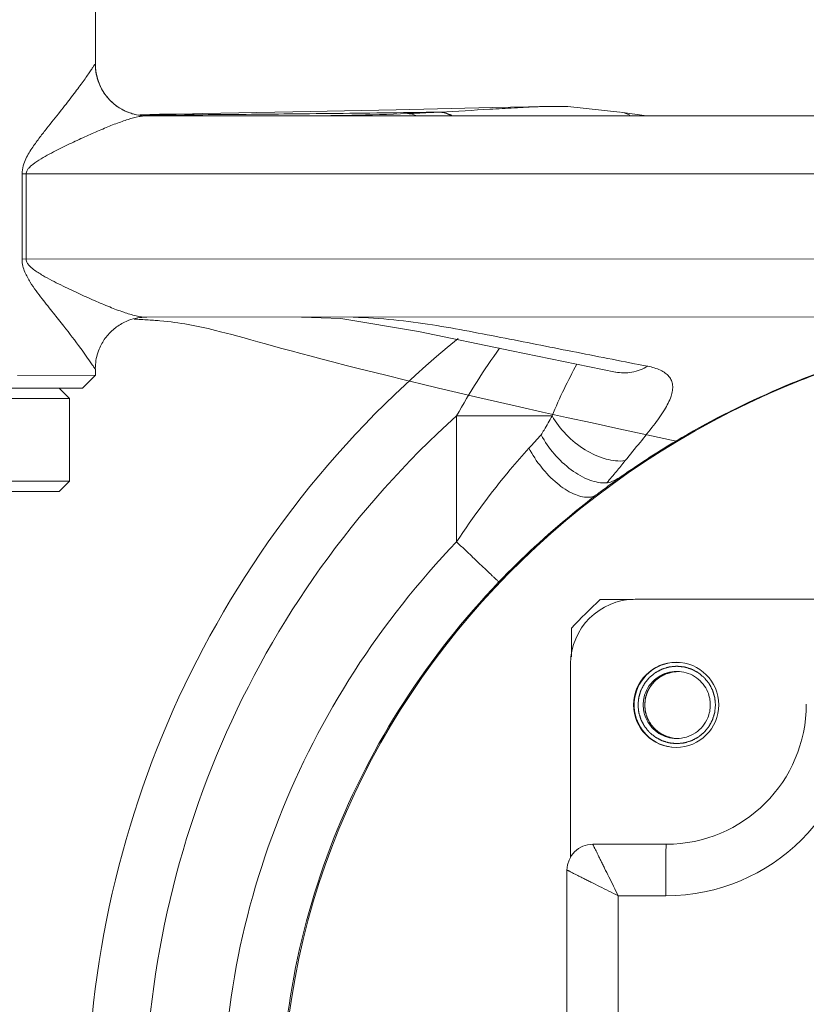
# Model space of a CAD drawing. Header units: millimetres. Extents: x 6756 to 17105, y -3613 to 3705.
# Tile 39 of 65: x 12844 to 12905, y 986 to 1062. Entities that reach past the tile are written whole.
import ezdxf

# ---------------------------------------------------------------- set-up
doc = ezdxf.new("R2010")
doc.units = ezdxf.units.MM
doc.header["$PDSIZE"] = -5
doc.layers.get('0').update_dxf_attribs({"lineweight": 35})
for name, color, linetype, lineweight in [('尺寸线层', 3, 'Continuous', 18), ('粗实线层', 7, 'Continuous', 35), ('细实线层', 7, 'Continuous', 18)]:
    doc.layers.add(name, color=color, linetype=linetype, lineweight=lineweight)
doc.styles.add('标准', font='txt', dxfattribs={"width": 0.667})
doc.dimstyles.new('标准', dxfattribs={"dimscale": 15, "dimtxt": 3.5, "dimasz": 4, "dimexe": 2, "dimexo": 0, "dimtad": 1, "dimdsep": 46, "dimtxsty": '标准', "dimblk": '_CAXARROW', "dimcen": 0, "dimdle": 6, "dimazin": 2, "dimtfac": 0.707107, "dimtdec": 3, "dimtmove": 2, "dimatfit": 3, "dimfxl": 1, "dimfrac": 2, "dimtolj": 1, "dimarcsym": 1})

# ---------------------------------------------------------------- blocks, each defined once
blk = doc.blocks.new('324356')
at = {"layer": '细实线层'}
for p, q in [((-1105.41, -3.9), (-1105.41, 5.425)), ((-1105.417, -3.9), (-1105.41, -3.9)), ((-1090.117, -7.6), (-1097.081, -7.722)), ((-1082.117, -7.429), (-1090.117, -7.6)), ((-1074.647, -7.259), (-1082.117, -7.429)), ((-1070.456, -7.174), (-1074.647, -7.259)), ((-1068.815, -7.182), (-1070.686, -7.179)), ((-1064.766, -7.607), (-1068.815, -7.182)), ((-1062.723, -7.9), (-1064.726, -7.613)), ((-1097.766, -7.733), (-1101.964, -7.812)), ((-1100.448, -7.782), (-1101.963, -7.812)), ((-1098.518, -7.824), (-1101.754, -7.846)), ((-1101.418, -7.844), (-1101.754, -7.846)), ((-1101.417, -7.9), (-892.78, -7.9)), ((-1099.29, -7.76), (-1100.448, -7.782)), ((-1097.885, -7.735), (-1099.29, -7.76)), ((-1097.08, -7.813), (-1098.518, -7.824)), ((-1097.075, -7.722), (-1097.885, -7.735)), ((-1089.875, -7.748), (-1090.399, -7.753)), ((-1111.094, -19.017), (-1111.094, -12.4)), ((-869.901, -12.4), (-1111.094, -12.4)), ((-1110.769, -19.017), (-1110.769, -12.4)), ((-1005.243, -18.97), (-1111.094, -19.017)), ((-1008.552, -23.47), (-1101.417, -23.511)), ((-1105.411, -28.005), (-1111.455, -28.013)), ((-1106.41, -29.005), (-1105.41, -28.005)), ((-1105.411, -27.497), (-1105.416, -27.504)), ((-1105.41, -27.497), (-1105.411, -27.497)), ((-1105.41, -28.005), (-1105.411, -28.005)), ((-1105.41, -28.005), (-1105.41, -27.497)), ((-1065.124, -27.756), (-1065.097, -27.762)), ((-1108.21, -29.009), (-1112.26, -29.012)), ((-1108.21, -29.005), (-1107.41, -29.805)), ((-1106.411, -29.005), (-1108.21, -29.009)), ((-1106.411, -29.005), (-1106.411, -29.005)), ((-1165.41, -29.804), (-1107.411, -29.805)), ((-1107.411, -29.805), (-1107.41, -29.805)), ((-1107.41, -36.205), (-1107.41, -29.805)), ((-1077.426, -40.912), (-1077.426, -31.152)), ((-1070.016, -31.152), (-1077.426, -31.152)), ((-1064.361, -35.642), (-1064.429, -35.689)), ((-1107.411, -36.205), (-1165.41, -36.204)), ((-1108.21, -37.005), (-1107.41, -36.205)), ((-1107.41, -36.205), (-1107.411, -36.205)), ((-1108.911, -37.007), (-1113.38, -37.011)), ((-1108.211, -37.005), (-1108.911, -37.007)), ((-1108.211, -37.005), (-1108.211, -37.005)), ((-1066.544, -37.237), (-1066.605, -37.283)), ((-1063.756, -45.389), (-1066.312, -45.389)), ((-1063.592, -45.37), (-1036.843, -45.37)), ((-1068.532, -47.609), (-1068.532, -49.835)), ((-1068.592, -65.379), (-1068.592, -50.37)), ((-1060.169, -50.963), (-1060.367, -50.954)), ((-1061.191, -64.352), (-1066.871, -64.352)), ((-1068.871, -66.352), (-1068.871, -104.269)), ((-1068.871, -66.352), (-1068.871, -66.352)), ((-1064.894, -68.35), (-1064.894, -102.268)), ((-1061.214, -68.35), (-1064.894, -68.35))]:
    blk.add_line(p, q, dxfattribs=at)
blk.add_lwpolyline([(-1089.45, -23.506), (-1086.392, -23.615), (-1080.367, -24.616), (-1073.165, -26.113), (-1065.124, -27.756)], dxfattribs=at)
blk.add_circle((-1060.412, -53.55), 3.3, dxfattribs=at)
for centre, radius, start, end in [((-1101.489, -3.9), 3.928, 180.00255, 182.2855), ((-1101.37, -3.891), 4.047, 182.34706, 200.17595), ((-1101.41, -3.9), 4, 180, 270), ((-1101.448, -3.915), 3.966, 200.23008, 207.68449), ((-1101.397, -3.887), 4.024, 207.70924, 221.03398), ((-1101.425, -3.909), 3.988, 221.05829, 228.93412), ((-1101.403, -3.881), 4.023, 228.95905, 242.60349), ((-1101.433, -3.934), 3.962, 242.62782, 247.52039), ((-1101.436, -3.942), 3.954, 247.52864, 249.63781), ((-1069.841, -38.425), 31.257, 91.55048, 92.32324), ((-1069.997, -32.883), 25.713, 91.02221, 91.53656), ((-1119.84, 2908.75), 2916.652, 270.447102, 270.578369), ((-1089.847, 207.786), 215.686, 269.99281, 272.28982), ((-1101.403, -27.515), 4.023, 117.39551, 131.04798), ((-1101.433, -27.462), 3.962, 110.37383, 117.36809), ((-1103.743, -60.988), 37.351, 84.88265, 85.6566), ((-1028.545, -85.4), 77.501, 128.98725, 230.91743), ((-1101.397, -27.51), 4.024, 138.96745, 152.3059), ((-1101.425, -27.487), 3.987, 131.07294, 138.94306), ((-1101.448, -27.481), 3.966, 152.33069, 159.77324), ((-1032.175, -56.254), 51.747, 144.10162, 150.98179), ((-1101.37, -27.506), 4.046, 159.82742, 177.67288), ((-1101.489, -27.497), 3.928, 177.73473, 179.99801), ((-1028.576, -85.4), 73.001, 132.00289, 230.91755), ((-1029.805, -71.695), 56.678, 136.42811, 137.83709), ((-1026.423, -90.184), 66.439, 120.78038, 124.82141), ((-1122.575, 12.132), 74.663, 320.40381, 321.22836), ((-1146.368, 31.854), 105.567, 319.75804, 320.38601), ((-1025.271, -91.408), 68.103, 125.0993, 126.08527), ((-1025.602, -90.949), 67.536, 126.08703, 127.31441), ((-1063.592, -50.37), 5, 90.00106, 179.99972), ((-1028.539, -85.381), 55.011, 133.36516, 136.63562), ((-1060.367, -53.554), 3.3, 86.14748, 166.15429), ((-1060.352, -53.556), 3.315, 166.183, 179.34697), ((-1060.395, -53.554), 3.272, 179.37033, 180.62936), ((-1060.352, -53.552), 3.315, 180.65271, 193.81668), ((-1061.214, -53.489), 14.861, 270.00046, 0.00026), ((-1061.191, -53.491), 10.861, 270.00139, 359.99981), ((-1060.367, -53.554), 3.3, 193.84688, 263.07511), ((-1060.366, -53.574), 2.58, 265.57712, 267.8405), ((-1060.367, -53.603), 2.55, 267.84049, 269.99769), ((-1066.871, -66.352), 2, 90.00366, 179.99712)]:
    blk.add_arc(centre, radius, start, end, dxfattribs=at)
blk.add_ellipse((-1024.771, -85.379), major_axis=(66.15, -0.022), ratio=0.93663, start_param=1.626518, end_param=4.708355, dxfattribs=at)
for points, knots in [([(-1111.094, -12.4), (-1111.094, -12.187), (-1111.03, -11.778), (-1110.748, -11.077), (-1110.294, -10.346), (-1109.726, -9.572), (-1109.011, -8.66), (-1108.327, -7.81), (-1107.692, -7.003), (-1107.265, -6.453), (-1106.878, -5.94), (-1106.53, -5.468), (-1106.226, -5.045), (-1105.968, -4.675), (-1105.783, -4.405), (-1105.659, -4.222), (-1105.585, -4.113), (-1105.524, -4.027), (-1105.477, -3.96), (-1105.444, -3.923), (-1105.425, -3.9), (-1105.417, -3.9)], [0, 0, 0, 0, 3245.119771, 6197.215314, 11471.881812, 16290.073477, 20809.41024, 29109.887793, 32901.500755, 36441.928873, 39713.536056, 42693.030714, 45351.414102, 47653.517925, 49557.355655, 50344.812028, 51013.52207, 51556.105752, 51965.137766, 52233.193504, 52357.641833, 52357.641833, 52357.641833, 52357.641833]), ([(-1078.744, -7.612), (-1079.673, -7.626), (-1083.383, -7.674), (-1087.094, -7.719), (-1089.875, -7.748)], [0, 0, 0, 0, 1688.558417, 6745.638024, 6745.638024, 6745.638024, 6745.638024]), ([(-1078.713, -7.612), (-1078.922, -7.622), (-1079.76, -7.666), (-1080.599, -7.703), (-1081.229, -7.728)], [0, 0, 0, 0, 1671.36463, 6718.217228, 6718.217228, 6718.217228, 6718.217228]), ([(-1078.671, -7.61), (-1078.675, -7.611), (-1078.7, -7.612), (-1078.724, -7.612), (-1078.744, -7.612)], [0, 0, 0, 0, 1336.410307, 6710.330103, 6710.330103, 6710.330103, 6710.330103]), ([(-1077.821, -7.892), (-1077.893, -7.853), (-1078.18, -7.716), (-1078.496, -7.636), (-1078.733, -7.614)], [0, 0, 0, 0, 1705.042669, 6707.121845, 6707.121845, 6707.121845, 6707.121845]), ([(-1071.108, -7.193), (-1071.721, -7.218), (-1072.969, -7.291), (-1075.49, -7.429), (-1077.398, -7.538), (-1078.671, -7.61)], [0, 0, 0, 0, 2255.62999, 4596.545546, 9281.614749, 9281.614749, 9281.614749, 9281.614749]), ([(-1077.754, -7.891), (-1077.826, -7.852), (-1078.115, -7.714), (-1078.432, -7.632), (-1078.671, -7.61)], [0, 0, 0, 0, 1704.830798, 6706.723075, 6706.723075, 6706.723075, 6706.723075]), ([(-1110.769, -12.4), (-1110.769, -12.31), (-1110.719, -12.143), (-1110.538, -11.894), (-1110.181, -11.577), (-1109.638, -11.228), (-1108.99, -10.866), (-1108.353, -10.538), (-1107.73, -10.231), (-1106.931, -9.849), (-1105.972, -9.409), (-1104.873, -8.929), (-1103.851, -8.515), (-1102.917, -8.182), (-1102.315, -8.018), (-1102.029, -7.964)], [0, 0, 0, 0, 976.014463, 1817.766803, 3334.004502, 6144.897238, 8826.987501, 11422.724845, 13943.352073, 16391.88511, 21069.718295, 25436.03135, 29454.085733, 33073.762464, 36234.858915, 36234.858915, 36234.858915, 36234.858915]), ([(-1101.417, -7.9), (-1101.772, -7.9), (-1102.249, -7.835), (-1102.701, -7.69), (-1102.812, -7.649)], [0, 0, 0, 0, 5137.202739, 6859.481378, 6859.481378, 6859.481378, 6859.481378]), ([(-1102.029, -7.964), (-1101.976, -7.954), (-1101.774, -7.92), (-1101.568, -7.9), (-1101.417, -7.9)], [0, 0, 0, 0, 1815.078685, 6853.936941, 6853.936941, 6853.936941, 6853.936941]), ([(-1080.588, -7.867), (-1080.64, -7.848), (-1080.848, -7.779), (-1081.066, -7.739), (-1081.229, -7.728)], [0, 0, 0, 0, 1697.935099, 6723.467767, 6723.467767, 6723.467767, 6723.467767]), ([(-1105.703, -27.124), (-1105.98, -26.719), (-1106.675, -25.725), (-1107.677, -24.423), (-1108.69, -23.153), (-1109.413, -22.249), (-1110.016, -21.454), (-1110.483, -20.78), (-1110.842, -20.141), (-1111.05, -19.536), (-1111.094, -19.194), (-1111.094, -19.017)], [0, 0, 0, 0, 3812.429114, 9425.160829, 12766.956587, 16442.729622, 18419.799442, 20519.996492, 22816.865842, 24093.774143, 25470.304517, 25470.304517, 25470.304517, 25470.304517]), ([(-1101.417, -23.511), (-1101.698, -23.511), (-1102.312, -23.408), (-1103.269, -23.115), (-1104.342, -22.706), (-1105.515, -22.209), (-1106.548, -21.743), (-1107.416, -21.336), (-1108.096, -21.006), (-1108.794, -20.654), (-1109.507, -20.266), (-1110.106, -19.895), (-1110.504, -19.558), (-1110.71, -19.295), (-1110.769, -19.114), (-1110.769, -19.017)], [0, 0, 0, 0, 2861.123229, 6289.92552, 10215.633627, 14566.908653, 19289.436621, 21778.391795, 24349.529824, 27004.407259, 29752.429243, 32632.420849, 34180.786647, 35037.201885, 36028.959639, 36028.959639, 36028.959639, 36028.959639]), ([(-1102.4, -23.654), (-1102.269, -23.66), (-1101.741, -23.687), (-1101.259, -23.718), (-1100.914, -23.744)], [0, 0, 0, 0, 1660.586308, 6806.747737, 6806.747737, 6806.747737, 6806.747737]), ([(-1062.613, -27.31), (-1064.45, -26.952), (-1067.209, -26.41), (-1070.89, -25.682), (-1073.666, -25.134), (-1076.467, -24.593), (-1079.333, -24.077), (-1082.325, -23.67), (-1084.379, -23.545), (-1085.433, -23.503)], [0, 0, 0, 0, 4738.929134, 7115.278622, 9499.807249, 11900.035262, 14337.487298, 16868.924879, 19539.652324, 19539.652324, 19539.652324, 19539.652324]), ([(-1028.592, -23.524), (-1034.166, -23.814), (-1045.285, -25.723), (-1055.629, -30.248), (-1060.424, -33.103)], [0, 0, 0, 0, 3243.627872, 6486.700764, 6486.700764, 6486.700764, 6486.700764]), ([(-1058.669, -32.106), (-1058.041, -31.762), (-1056.208, -30.793), (-1053.195, -29.371), (-1049.639, -27.928), (-1046.1, -26.709), (-1042.563, -25.692), (-1039.013, -24.866), (-1036.623, -24.435), (-1035.424, -24.25)], [0, 0, 0, 0, 1516.439158, 4442.652704, 7368.866251, 10295.079796, 13221.293344, 16147.506889, 19073.720436, 19073.720436, 19073.720436, 19073.720436]), ([(-1105.416, -27.504), (-1105.429, -27.504), (-1105.464, -27.467), (-1105.517, -27.396), (-1105.602, -27.272), (-1105.666, -27.178), (-1105.703, -27.124)], [0, 0, 0, 0, 959.383306, 3354.493631, 7133.36404, 12090.672497, 12090.672497, 12090.672497, 12090.672497]), ([(-1070.016, -31.152), (-1069.741, -30.446), (-1069.133, -29.091), (-1068.446, -27.776), (-1068.108, -27.134)], [0, 0, 0, 0, 3364.583216, 6588.825871, 6588.825871, 6588.825871, 6588.825871]), ([(-1065.124, -27.756), (-1064.706, -27.84), (-1063.819, -27.846), (-1062.992, -27.531), (-1062.613, -27.31)], [0, 0, 0, 0, 3228.53997, 6559.263566, 6559.263566, 6559.263566, 6559.263566]), ([(-1064.364, -34.624), (-1063.984, -34.15), (-1063.238, -33.249), (-1062.192, -31.959), (-1061.35, -30.788), (-1060.857, -29.866), (-1060.684, -29.202), (-1060.668, -28.782), (-1060.761, -28.406), (-1060.961, -28.083), (-1061.257, -27.815), (-1061.796, -27.507), (-1062.274, -27.376), (-1062.613, -27.31)], [0, 0, 0, 0, 5559.576792, 10725.094989, 15207.929244, 18776.080713, 20211.255603, 21458.432617, 22591.618641, 23705.553176, 24889.833318, 26208.226339, 29366.007374, 29366.007374, 29366.007374, 29366.007374]), ([(-1070.869, -32.629), (-1070.796, -32.505), (-1070.508, -32.014), (-1070.225, -31.521), (-1070.016, -31.152)], [0, 0, 0, 0, 1672.239337, 6585.846356, 6585.846356, 6585.846356, 6585.846356]), ([(-1070.016, -31.152), (-1069.733, -31.679), (-1068.973, -32.67), (-1067.539, -33.819), (-1065.968, -34.551), (-1064.854, -34.693), (-1064.364, -34.624)], [0, 0, 0, 0, 3011.401424, 6188.538251, 9165.850258, 11657.490427, 11657.490427, 11657.490427, 11657.490427]), ([(-1070.869, -32.629), (-1070.594, -33.156), (-1069.904, -34.15), (-1068.62, -35.353), (-1067.231, -36.161), (-1066.227, -36.378), (-1065.786, -36.344)], [0, 0, 0, 0, 3165.162226, 6384.151716, 9300.108685, 11660.606194, 11660.606194, 11660.606194, 11660.606194]), ([(-1071.817, -33.651), (-1072.31, -34.195), (-1074.319, -36.504), (-1076.145, -38.971), (-1077.426, -40.912)], [0, 0, 0, 0, 1585.521741, 6604.123164, 6604.123164, 6604.123164, 6604.123164]), ([(-1067.225, -37.461), (-1067.612, -37.477), (-1068.504, -37.21), (-1069.727, -36.376), (-1070.898, -35.16), (-1071.546, -34.175), (-1071.817, -33.651)], [0, 0, 0, 0, 2187.884684, 5040.596915, 8321.792659, 11652.916347, 11652.916347, 11652.916347, 11652.916347]), ([(-1065.505, -36.281), (-1065.306, -36.213), (-1064.914, -36.01), (-1064.548, -35.771), (-1064.361, -35.642)], [0, 0, 0, 0, 3147.955617, 6539.665896, 6539.665896, 6539.665896, 6539.665896]), ([(-1065.786, -36.344), (-1065.764, -36.342), (-1065.669, -36.33), (-1065.576, -36.305), (-1065.505, -36.281)], [0, 0, 0, 0, 1470.251803, 6542.293081, 6542.293081, 6542.293081, 6542.293081]), ([(-1066.604, -37.283), (-1067.234, -37.764), (-1069.877, -39.86), (-1072.36, -42.16), (-1074.144, -44.024)], [0, 0, 0, 0, 1543.067474, 6566.325695, 6566.325695, 6566.325695, 6566.325695]), ([(-1066.543, -37.236), (-1066.636, -37.306), (-1066.857, -37.417), (-1067.099, -37.456), (-1067.225, -37.461)], [0, 0, 0, 0, 3143.554517, 6547.354671, 6547.354671, 6547.354671, 6547.354671]), ([(-1077.426, -40.912), (-1080.372, -43.99), (-1085.699, -50.719), (-1091.578, -62.157), (-1095.069, -74.543), (-1095.978, -87.381), (-1094.256, -100.134), (-1089.998, -112.277), (-1083.433, -123.335), (-1077.719, -129.738), (-1074.599, -132.641)], [0, 0, 0, 0, 2787.09844, 5573.940649, 8360.616848, 11147.205631, 13933.81039, 16720.523882, 19507.47591, 22295.127479, 22295.127479, 22295.127479, 22295.127479]), ([(-1074.144, -44.024), (-1074.147, -44.024), (-1074.153, -44.017), (-1074.166, -44.007), (-1074.187, -43.987), (-1074.231, -43.948), (-1074.304, -43.88), (-1074.414, -43.777), (-1074.553, -43.647), (-1074.719, -43.49), (-1074.911, -43.309), (-1075.213, -43.023), (-1075.638, -42.618), (-1076.196, -42.087), (-1076.8, -41.511), (-1077.215, -41.114), (-1077.426, -40.912)], [0, 0, 0, 0, 55.408463, 199.328255, 431.354702, 750.82307, 1649.275612, 2888.134391, 4454.375432, 6332.082807, 8504.983588, 10951.730329, 16565.601505, 22961.300716, 29901.617236, 37097.689217, 37097.689217, 37097.689217, 37097.689217]), ([(-1074.144, -44.024), (-1076.885, -46.887), (-1081.843, -53.146), (-1087.32, -63.784), (-1090.573, -75.306), (-1091.42, -87.249), (-1089.812, -99.114), (-1085.841, -110.408), (-1079.724, -120.691), (-1074.406, -126.646), (-1071.503, -129.346)], [0, 0, 0, 0, 2771.598985, 5542.923513, 8314.065915, 11085.11181, 13856.175344, 16627.35941, 19398.799393, 22170.955252, 22170.955252, 22170.955252, 22170.955252]), ([(-1057.367, -53.554), (-1057.372, -53.505), (-1057.381, -53.408), (-1057.393, -53.287), (-1057.403, -53.19), (-1057.409, -53.129), (-1057.413, -53.08), (-1057.417, -53.044), (-1057.42, -53.014), (-1057.422, -52.992), (-1057.423, -52.98), (-1057.424, -52.971), (-1057.427, -52.962), (-1057.43, -52.951), (-1057.436, -52.93), (-1057.445, -52.901), (-1057.456, -52.866), (-1057.47, -52.819), (-1057.488, -52.761), (-1057.509, -52.691), (-1057.53, -52.621), (-1057.547, -52.562), (-1057.562, -52.516), (-1057.572, -52.481), (-1057.581, -52.451), (-1057.587, -52.431), (-1057.591, -52.419), (-1057.593, -52.41), (-1057.598, -52.403), (-1057.603, -52.392), (-1057.613, -52.373), (-1057.628, -52.346), (-1057.645, -52.314), (-1057.668, -52.271), (-1057.696, -52.217), (-1057.731, -52.152), (-1057.765, -52.087), (-1057.794, -52.034), (-1057.817, -51.991), (-1057.834, -51.958), (-1057.848, -51.931), (-1057.858, -51.912), (-1057.864, -51.902), (-1057.868, -51.893), (-1057.874, -51.886), (-1057.882, -51.877), (-1057.896, -51.86), (-1057.915, -51.836), (-1057.939, -51.807), (-1057.97, -51.769), (-1058.01, -51.721), (-1058.057, -51.663), (-1058.104, -51.605), (-1058.143, -51.557), (-1058.175, -51.519), (-1058.198, -51.49), (-1058.218, -51.466), (-1058.232, -51.449), (-1058.24, -51.44), (-1058.245, -51.432), (-1058.253, -51.427), (-1058.262, -51.419), (-1058.279, -51.405), (-1058.302, -51.386), (-1058.33, -51.363), (-1058.368, -51.332), (-1058.415, -51.293), (-1058.472, -51.247), (-1058.528, -51.2), (-1058.575, -51.161), (-1058.613, -51.13), (-1058.641, -51.107), (-1058.665, -51.088), (-1058.681, -51.074), (-1058.691, -51.067), (-1058.698, -51.06), (-1058.706, -51.057), (-1058.717, -51.051), (-1058.736, -51.041), (-1058.762, -51.026), (-1058.795, -51.009), (-1058.838, -50.986), (-1058.892, -50.957), (-1058.956, -50.922), (-1059.021, -50.888), (-1059.074, -50.859), (-1059.117, -50.836), (-1059.149, -50.819), (-1059.176, -50.804), (-1059.195, -50.794), (-1059.206, -50.789), (-1059.214, -50.784), (-1059.223, -50.782), (-1059.234, -50.778), (-1059.255, -50.772), (-1059.284, -50.763), (-1059.319, -50.752), (-1059.366, -50.738), (-1059.424, -50.72), (-1059.494, -50.699), (-1059.564, -50.677), (-1059.622, -50.659), (-1059.669, -50.645), (-1059.704, -50.634), (-1059.733, -50.625), (-1059.753, -50.619), (-1059.765, -50.616), (-1059.774, -50.612), (-1059.783, -50.612), (-1059.795, -50.611), (-1059.817, -50.609), (-1059.848, -50.606), (-1059.885, -50.602), (-1059.934, -50.597), (-1059.996, -50.591), (-1060.07, -50.583), (-1060.145, -50.576), (-1060.206, -50.57), (-1060.256, -50.565), (-1060.293, -50.561), (-1060.324, -50.558), (-1060.345, -50.556), (-1060.358, -50.555), (-1060.367, -50.553), (-1060.376, -50.555), (-1060.388, -50.556), (-1060.409, -50.558), (-1060.44, -50.561), (-1060.476, -50.564), (-1060.525, -50.569), (-1060.585, -50.575), (-1060.658, -50.582), (-1060.731, -50.589), (-1060.792, -50.595), (-1060.84, -50.6), (-1060.877, -50.604), (-1060.907, -50.607), (-1060.928, -50.609), (-1060.94, -50.61), (-1060.95, -50.61), (-1060.958, -50.614), (-1060.97, -50.617), (-1060.99, -50.623), (-1061.02, -50.632), (-1061.055, -50.643), (-1061.101, -50.657), (-1061.16, -50.674), (-1061.23, -50.695), (-1061.3, -50.717), (-1061.358, -50.734), (-1061.405, -50.748), (-1061.44, -50.759), (-1061.469, -50.768), (-1061.49, -50.774), (-1061.501, -50.778), (-1061.51, -50.78), (-1061.518, -50.785), (-1061.529, -50.79), (-1061.548, -50.8), (-1061.575, -50.814), (-1061.607, -50.832), (-1061.65, -50.855), (-1061.704, -50.883), (-1061.769, -50.918), (-1061.833, -50.952), (-1061.887, -50.981), (-1061.93, -51.003), (-1061.962, -51.021), (-1061.989, -51.035), (-1062.008, -51.045), (-1062.019, -51.051), (-1062.027, -51.055), (-1062.034, -51.061), (-1062.044, -51.069), (-1062.061, -51.083), (-1062.085, -51.102), (-1062.113, -51.126), (-1062.152, -51.157), (-1062.2, -51.197), (-1062.258, -51.244), (-1062.315, -51.291), (-1062.363, -51.33), (-1062.402, -51.362), (-1062.431, -51.385), (-1062.454, -51.405), (-1062.471, -51.419), (-1062.481, -51.427), (-1062.489, -51.432), (-1062.494, -51.44), (-1062.502, -51.449), (-1062.515, -51.465), (-1062.535, -51.489), (-1062.558, -51.517), (-1062.589, -51.555), (-1062.628, -51.602), (-1062.674, -51.659), (-1062.72, -51.715), (-1062.759, -51.762), (-1062.79, -51.8), (-1062.813, -51.828), (-1062.833, -51.852), (-1062.846, -51.868), (-1062.854, -51.878), (-1062.86, -51.885), (-1062.864, -51.893), (-1062.87, -51.904), (-1062.88, -51.923), (-1062.894, -51.949), (-1062.912, -51.982), (-1062.935, -52.025), (-1062.964, -52.078), (-1062.998, -52.143), (-1063.033, -52.207), (-1063.062, -52.261), (-1063.085, -52.304), (-1063.102, -52.336), (-1063.116, -52.363), (-1063.126, -52.382), (-1063.132, -52.393), (-1063.137, -52.401), (-1063.139, -52.41), (-1063.143, -52.421), (-1063.149, -52.442), (-1063.158, -52.471), (-1063.169, -52.506), (-1063.183, -52.553), (-1063.201, -52.611), (-1063.222, -52.681), (-1063.243, -52.751), (-1063.261, -52.809), (-1063.276, -52.856), (-1063.286, -52.891), (-1063.295, -52.92), (-1063.301, -52.94), (-1063.305, -52.952), (-1063.308, -52.961), (-1063.308, -52.97), (-1063.31, -52.982), (-1063.312, -53.004), (-1063.315, -53.035), (-1063.319, -53.072), (-1063.324, -53.121), (-1063.33, -53.183), (-1063.34, -53.282), (-1063.352, -53.406), (-1063.362, -53.504), (-1063.367, -53.554)], [0, 0, 0, 0, 9563.552852, 19127.105705, 23908.882131, 28690.658557, 31081.54677, 33472.434983, 35863.323196, 37058.767303, 37656.489356, 38254.211409, 38851.933462, 39449.655516, 40645.099622, 43035.987835, 45426.876048, 47817.764261, 52599.540687, 57381.317114, 62163.09354, 66944.869966, 69335.758179, 71726.646392, 74117.534605, 75312.978712, 75910.700765, 76508.422818, 77106.144871, 77703.866925, 78899.311031, 81290.199244, 83681.087457, 86071.97567, 90853.752097, 95635.528523, 100417.304949, 105199.081375, 107589.969588, 109980.857801, 112371.746014, 113567.190121, 114164.912174, 114762.634227, 115360.35628, 115958.078334, 117153.52244, 119544.410653, 121935.298866, 124326.187079, 129107.963506, 133889.739932, 138671.516358, 143453.292784, 145844.180997, 148235.06921, 150625.957423, 151821.40153, 152419.123583, 153016.845636, 153614.56769, 154212.289743, 155407.733849, 157798.622062, 160189.510275, 162580.398489, 167362.174915, 172143.951341, 176925.727767, 181707.504193, 184098.392406, 186489.280619, 188880.168832, 190075.612939, 190673.334992, 191271.057045, 191868.779099, 192466.501152, 193661.945258, 196052.833471, 198443.721685, 200834.609898, 205616.386324, 210398.16275, 215179.939176, 219961.715602, 222352.603815, 224743.492028, 227134.380241, 228329.824348, 228927.546401, 229525.268454, 230122.990508, 230720.712561, 231916.156667, 234307.044881, 236697.933094, 239088.821307, 243870.597733, 248652.374159, 253434.150585, 258215.927011, 260606.815224, 262997.703437, 265388.59165, 266584.035757, 267181.75781, 267779.479863, 268377.201917, 268974.92397, 270170.368077, 272561.25629, 274952.144503, 277343.032716, 282124.809142, 286906.585568, 291688.361994, 296470.13842, 298861.026633, 301251.914846, 303642.803059, 304838.247166, 305435.969219, 306033.691273, 306631.413326, 307229.135379, 308424.579486, 310815.467699, 313206.355912, 315597.244125, 320379.020551, 325160.796977, 329942.573403, 334724.349829, 337115.238042, 339506.126255, 341897.014469, 343092.458575, 343690.180628, 344287.902682, 344885.624735, 345483.346788, 346678.790895, 349069.679108, 351460.567321, 353851.455534, 358633.23196, 363415.008386, 368196.784812, 372978.561238, 375369.449451, 377760.337665, 380151.225878, 381346.669984, 381944.392037, 382542.114091, 383139.836144, 383737.558197, 384933.002304, 387323.890517, 389714.77873, 392105.666943, 396887.443369, 401669.219795, 406450.996221, 411232.772648, 413623.660861, 416014.549074, 418405.437287, 419600.881393, 420198.603447, 420796.3255, 421394.047553, 421991.769606, 423187.213713, 425578.101926, 427968.990139, 430359.878352, 435141.654778, 439923.431204, 444705.20763, 449486.984057, 451877.87227, 454268.760483, 456659.648696, 457855.092802, 458452.814856, 459050.536909, 459648.258962, 460245.981015, 461441.425122, 463832.313335, 466223.201548, 468614.089761, 473395.866187, 478177.642613, 482959.41904, 487741.195466, 490132.083679, 492522.971892, 494913.860105, 496109.304211, 496707.026265, 497304.748318, 497902.470371, 498500.192424, 499695.636531, 502086.524744, 504477.412957, 506868.30117, 511650.077596, 516431.854022, 521213.630449, 525995.406875, 528386.295088, 530777.183301, 533168.071514, 534363.51562, 534961.237674, 535558.959727, 536156.68178, 536754.403834, 537949.84794, 540340.736153, 542731.624366, 545122.512579, 549904.289005, 554686.065432, 559467.841858, 564249.618284, 566640.506497, 569031.39471, 571422.282923, 572617.72703, 573215.449083, 573813.171136, 574410.893189, 575008.615243, 576204.059349, 578594.947562, 580985.835775, 583376.723988, 588158.500414, 592940.276841, 602503.829693, 612067.382545, 612067.382545, 612067.382545, 612067.382545]), ([(-1060.163, -50.964), (-1060.206, -50.967), (-1060.292, -50.972), (-1060.399, -50.979), (-1060.485, -50.985), (-1060.539, -50.988), (-1060.582, -50.991), (-1060.614, -50.993), (-1060.641, -50.995), (-1060.659, -50.996), (-1060.67, -50.997), (-1060.678, -50.997), (-1060.686, -51), (-1060.696, -51.002), (-1060.715, -51.007), (-1060.741, -51.014), (-1060.772, -51.023), (-1060.813, -51.034), (-1060.865, -51.048), (-1060.927, -51.065), (-1060.99, -51.081), (-1061.042, -51.095), (-1061.083, -51.107), (-1061.114, -51.115), (-1061.14, -51.122), (-1061.159, -51.127), (-1061.169, -51.13), (-1061.177, -51.131), (-1061.184, -51.136), (-1061.194, -51.14), (-1061.211, -51.149), (-1061.236, -51.161), (-1061.265, -51.176), (-1061.304, -51.196), (-1061.353, -51.22), (-1061.412, -51.25), (-1061.47, -51.279), (-1061.519, -51.303), (-1061.559, -51.323), (-1061.588, -51.338), (-1061.612, -51.35), (-1061.63, -51.359), (-1061.639, -51.364), (-1061.647, -51.367), (-1061.653, -51.372), (-1061.662, -51.379), (-1061.676, -51.39), (-1061.697, -51.407), (-1061.723, -51.427), (-1061.757, -51.454), (-1061.799, -51.487), (-1061.85, -51.527), (-1061.901, -51.566), (-1061.943, -51.6), (-1061.977, -51.626), (-1062.002, -51.646), (-1062.023, -51.663), (-1062.038, -51.674), (-1062.047, -51.681), (-1062.053, -51.686), (-1062.058, -51.692), (-1062.066, -51.7), (-1062.078, -51.715), (-1062.096, -51.736), (-1062.117, -51.761), (-1062.145, -51.794), (-1062.181, -51.836), (-1062.223, -51.886), (-1062.266, -51.936), (-1062.301, -51.978), (-1062.33, -52.011), (-1062.351, -52.036), (-1062.369, -52.057), (-1062.381, -52.071), (-1062.388, -52.08), (-1062.394, -52.086), (-1062.397, -52.093), (-1062.403, -52.103), (-1062.412, -52.119), (-1062.425, -52.143), (-1062.44, -52.171), (-1062.461, -52.209), (-1062.487, -52.256), (-1062.518, -52.312), (-1062.55, -52.369), (-1062.576, -52.416), (-1062.596, -52.453), (-1062.612, -52.482), (-1062.625, -52.505), (-1062.634, -52.522), (-1062.639, -52.531), (-1062.644, -52.538), (-1062.646, -52.546), (-1062.649, -52.556), (-1062.655, -52.575), (-1062.663, -52.601), (-1062.673, -52.632), (-1062.686, -52.674), (-1062.702, -52.726), (-1062.722, -52.789), (-1062.741, -52.852), (-1062.758, -52.904), (-1062.771, -52.946), (-1062.781, -52.977), (-1062.789, -53.003), (-1062.795, -53.021), (-1062.798, -53.032), (-1062.801, -53.04), (-1062.801, -53.048), (-1062.802, -53.059), (-1062.804, -53.078), (-1062.807, -53.105), (-1062.81, -53.138), (-1062.815, -53.181), (-1062.82, -53.236), (-1062.829, -53.323), (-1062.84, -53.432), (-1062.849, -53.519), (-1062.853, -53.562)], [0, 0, 0, 0, 9126.330521, 18252.661042, 22815.826302, 27378.991563, 29660.574193, 31942.156823, 34223.739454, 35364.530769, 35934.926426, 36505.322084, 37075.717741, 37646.113399, 38786.904714, 41068.487344, 43350.069974, 45631.652605, 50194.817865, 54757.983126, 59321.148386, 63884.313647, 66165.896277, 68447.478907, 70729.061537, 71869.852852, 72440.24851, 73010.644168, 73581.039825, 74151.435483, 75292.226798, 77573.809428, 79855.392058, 82136.974688, 86700.139949, 91263.305209, 95826.47047, 100389.63573, 102671.218361, 104952.800991, 107234.383621, 108375.174936, 108945.570594, 109515.966251, 110086.361909, 110656.757566, 111797.548882, 114079.131512, 116360.714142, 118642.296772, 123205.462033, 127768.627293, 132331.792554, 136894.957814, 139176.540444, 141458.123075, 143739.705705, 144880.49702, 145450.892678, 146021.288335, 146591.683993, 147162.07965, 148302.870965, 150584.453596, 152866.036226, 155147.618856, 159710.784117, 164273.949377, 168837.114637, 173400.279898, 175681.862528, 177963.445158, 180245.027789, 181385.819104, 181956.214761, 182526.610419, 183097.006076, 183667.401734, 184808.193049, 187089.775679, 189371.35831, 191652.94094, 196216.1062, 200779.271461, 205342.436721, 209905.601982, 212187.184612, 214468.767242, 216750.349872, 217891.141188, 218461.536845, 219031.932503, 219602.32816, 220172.723818, 221313.515133, 223595.097763, 225876.680393, 228158.263024, 232721.428284, 237284.593545, 241847.758805, 246410.924065, 248692.506696, 250974.089326, 253255.671956, 254396.463271, 254966.858929, 255537.254586, 256107.650244, 256678.045902, 257818.837217, 260100.419847, 262382.002477, 264663.585107, 269226.750368, 273789.915628, 282916.246149, 292042.57667, 292042.57667, 292042.57667, 292042.57667]), ([(-1060.367, -50.954), (-1060.87, -50.954), (-1061.9, -51.26), (-1062.576, -52.094), (-1062.769, -52.559)], [0, 0, 0, 0, 3239.135741, 6477.371473, 6477.371473, 6477.371473, 6477.371473]), ([(-1057.965, -52.559), (-1058.145, -52.123), (-1058.76, -51.337), (-1059.699, -50.998), (-1060.169, -50.961)], [0, 0, 0, 0, 3227.825504, 6458.349998, 6458.349998, 6458.349998, 6458.349998]), ([(-1062.642, -52.568), (-1062.512, -52.256), (-1062.126, -51.676), (-1061.547, -51.29), (-1061.234, -51.161)], [0, 0, 0, 0, 3237.987072, 6475.945521, 6475.945521, 6475.945521, 6475.945521]), ([(-1062.769, -52.559), (-1062.898, -52.871), (-1063.035, -53.554), (-1062.898, -54.236), (-1062.769, -54.549)], [0, 0, 0, 0, 3238.772811, 6477.542581, 6477.542581, 6477.542581, 6477.542581]), ([(-1062.642, -54.559), (-1062.771, -54.246), (-1062.908, -53.563), (-1062.771, -52.881), (-1062.642, -52.568)], [0, 0, 0, 0, 3237.629931, 6475.262919, 6475.262919, 6475.262919, 6475.262919]), ([(-1057.965, -54.549), (-1057.835, -54.236), (-1057.698, -53.554), (-1057.835, -52.871), (-1057.965, -52.559)], [0, 0, 0, 0, 3222.265723, 6444.528422, 6444.528422, 6444.528422, 6444.528422]), ([(-1063.367, -53.554), (-1063.362, -53.602), (-1063.353, -53.699), (-1063.341, -53.821), (-1063.331, -53.918), (-1063.325, -53.979), (-1063.32, -54.027), (-1063.317, -54.064), (-1063.314, -54.094), (-1063.312, -54.115), (-1063.31, -54.127), (-1063.31, -54.137), (-1063.307, -54.145), (-1063.304, -54.157), (-1063.297, -54.177), (-1063.289, -54.207), (-1063.278, -54.242), (-1063.264, -54.288), (-1063.246, -54.347), (-1063.225, -54.417), (-1063.204, -54.487), (-1063.186, -54.545), (-1063.172, -54.592), (-1063.162, -54.627), (-1063.153, -54.656), (-1063.147, -54.677), (-1063.143, -54.688), (-1063.141, -54.697), (-1063.136, -54.705), (-1063.131, -54.716), (-1063.12, -54.735), (-1063.106, -54.762), (-1063.089, -54.794), (-1063.066, -54.837), (-1063.037, -54.891), (-1063.003, -54.955), (-1062.969, -55.02), (-1062.94, -55.074), (-1062.917, -55.117), (-1062.9, -55.149), (-1062.886, -55.176), (-1062.876, -55.195), (-1062.87, -55.206), (-1062.866, -55.214), (-1062.86, -55.221), (-1062.852, -55.231), (-1062.838, -55.248), (-1062.818, -55.272), (-1062.795, -55.3), (-1062.763, -55.339), (-1062.724, -55.387), (-1062.677, -55.444), (-1062.63, -55.502), (-1062.59, -55.55), (-1062.559, -55.589), (-1062.535, -55.617), (-1062.516, -55.641), (-1062.502, -55.658), (-1062.494, -55.668), (-1062.489, -55.675), (-1062.481, -55.681), (-1062.472, -55.689), (-1062.455, -55.702), (-1062.432, -55.722), (-1062.403, -55.745), (-1062.366, -55.776), (-1062.319, -55.814), (-1062.262, -55.861), (-1062.205, -55.907), (-1062.158, -55.946), (-1062.121, -55.977), (-1062.092, -56), (-1062.069, -56.02), (-1062.052, -56.033), (-1062.043, -56.041), (-1062.036, -56.047), (-1062.028, -56.051), (-1062.017, -56.057), (-1061.998, -56.067), (-1061.971, -56.081), (-1061.939, -56.099), (-1061.896, -56.122), (-1061.842, -56.15), (-1061.778, -56.185), (-1061.713, -56.22), (-1061.659, -56.248), (-1061.616, -56.272), (-1061.584, -56.289), (-1061.557, -56.303), (-1061.539, -56.313), (-1061.528, -56.319), (-1061.52, -56.324), (-1061.511, -56.326), (-1061.499, -56.33), (-1061.479, -56.336), (-1061.45, -56.345), (-1061.415, -56.355), (-1061.368, -56.37), (-1061.31, -56.388), (-1061.24, -56.409), (-1061.17, -56.43), (-1061.111, -56.448), (-1061.065, -56.462), (-1061.03, -56.473), (-1061.001, -56.482), (-1060.98, -56.488), (-1060.969, -56.492), (-1060.96, -56.495), (-1060.951, -56.495), (-1060.938, -56.497), (-1060.917, -56.499), (-1060.886, -56.502), (-1060.849, -56.506), (-1060.799, -56.511), (-1060.737, -56.517), (-1060.663, -56.524), (-1060.589, -56.532), (-1060.527, -56.538), (-1060.478, -56.543), (-1060.441, -56.546), (-1060.41, -56.549), (-1060.388, -56.552), (-1060.376, -56.553), (-1060.367, -56.554), (-1060.358, -56.553), (-1060.346, -56.552), (-1060.324, -56.55), (-1060.294, -56.547), (-1060.258, -56.543), (-1060.209, -56.538), (-1060.148, -56.532), (-1060.076, -56.525), (-1060.003, -56.518), (-1059.942, -56.512), (-1059.893, -56.507), (-1059.857, -56.504), (-1059.827, -56.501), (-1059.805, -56.499), (-1059.793, -56.497), (-1059.784, -56.497), (-1059.775, -56.494), (-1059.764, -56.491), (-1059.743, -56.484), (-1059.714, -56.475), (-1059.679, -56.465), (-1059.632, -56.451), (-1059.574, -56.433), (-1059.504, -56.412), (-1059.434, -56.391), (-1059.375, -56.373), (-1059.329, -56.359), (-1059.294, -56.349), (-1059.265, -56.34), (-1059.244, -56.334), (-1059.232, -56.33), (-1059.223, -56.328), (-1059.216, -56.323), (-1059.205, -56.317), (-1059.186, -56.307), (-1059.159, -56.293), (-1059.127, -56.276), (-1059.084, -56.253), (-1059.03, -56.224), (-1058.965, -56.19), (-1058.901, -56.156), (-1058.847, -56.127), (-1058.804, -56.104), (-1058.771, -56.087), (-1058.744, -56.073), (-1058.726, -56.063), (-1058.715, -56.057), (-1058.706, -56.053), (-1058.7, -56.046), (-1058.69, -56.039), (-1058.673, -56.025), (-1058.649, -56.005), (-1058.62, -55.982), (-1058.582, -55.95), (-1058.534, -55.911), (-1058.476, -55.864), (-1058.419, -55.817), (-1058.37, -55.777), (-1058.332, -55.746), (-1058.303, -55.722), (-1058.279, -55.703), (-1058.262, -55.689), (-1058.253, -55.681), (-1058.245, -55.675), (-1058.24, -55.668), (-1058.232, -55.659), (-1058.219, -55.642), (-1058.199, -55.619), (-1058.176, -55.59), (-1058.145, -55.553), (-1058.106, -55.505), (-1058.06, -55.449), (-1058.013, -55.392), (-1057.975, -55.345), (-1057.944, -55.307), (-1057.92, -55.279), (-1057.901, -55.256), (-1057.887, -55.239), (-1057.88, -55.23), (-1057.874, -55.223), (-1057.87, -55.215), (-1057.864, -55.204), (-1057.854, -55.185), (-1057.839, -55.158), (-1057.822, -55.126), (-1057.799, -55.083), (-1057.77, -55.029), (-1057.736, -54.965), (-1057.701, -54.9), (-1057.672, -54.846), (-1057.649, -54.803), (-1057.632, -54.771), (-1057.618, -54.744), (-1057.607, -54.725), (-1057.602, -54.715), (-1057.597, -54.707), (-1057.595, -54.698), (-1057.591, -54.686), (-1057.585, -54.666), (-1057.576, -54.637), (-1057.565, -54.602), (-1057.551, -54.555), (-1057.533, -54.497), (-1057.512, -54.427), (-1057.49, -54.357), (-1057.472, -54.298), (-1057.458, -54.252), (-1057.447, -54.217), (-1057.439, -54.188), (-1057.432, -54.167), (-1057.429, -54.155), (-1057.426, -54.147), (-1057.425, -54.137), (-1057.424, -54.125), (-1057.422, -54.103), (-1057.419, -54.073), (-1057.415, -54.036), (-1057.41, -53.986), (-1057.404, -53.924), (-1057.394, -53.826), (-1057.382, -53.702), (-1057.372, -53.603), (-1057.367, -53.554)], [0, 0, 0, 0, 9560.594161, 19121.188323, 23901.485403, 28681.782484, 31071.931024, 33462.079565, 35852.228105, 37047.302375, 37644.83951, 38242.376645, 38839.91378, 39437.450915, 40632.525186, 43022.673726, 45412.822266, 47802.970807, 52583.267887, 57363.564968, 62143.862048, 66924.159129, 69314.307669, 71704.45621, 74094.60475, 75289.67902, 75887.216155, 76484.75329, 77082.290425, 77679.827561, 78874.901831, 81265.050371, 83655.198911, 86045.347452, 90825.644532, 95605.941613, 100386.238694, 105166.535774, 107556.684315, 109946.832855, 112336.981395, 113532.055665, 114129.592801, 114727.129936, 115324.667071, 115922.204206, 117117.278476, 119507.427016, 121897.575557, 124287.724097, 129068.021178, 133848.318258, 138628.615339, 143408.91242, 145799.06096, 148189.2095, 150579.358041, 151774.432311, 152371.969446, 152969.506581, 153567.043716, 154164.580851, 155359.655121, 157749.803661, 160139.952202, 162530.100742, 167310.397823, 172090.694903, 176870.991984, 181651.289065, 184041.437605, 186431.586145, 188821.734686, 190016.808956, 190614.346091, 191211.883226, 191809.420361, 192406.957496, 193602.031766, 195992.180307, 198382.328847, 200772.477387, 205552.774468, 210333.071549, 215113.368629, 219893.66571, 222283.81425, 224673.962791, 227064.111331, 228259.185601, 228856.722736, 229454.259871, 230051.797006, 230649.334141, 231844.408412, 234234.556952, 236624.705492, 239014.854033, 243795.151113, 248575.448194, 253355.745275, 258136.042355, 260526.190895, 262916.339436, 265306.487976, 266501.562246, 267099.099381, 267696.636516, 268294.173652, 268891.710787, 270086.785057, 272476.933597, 274867.082137, 277257.230678, 282037.527758, 286817.824839, 291598.12192, 296378.419, 298768.567541, 301158.716081, 303548.864621, 304743.938892, 305341.476027, 305939.013162, 306536.550297, 307134.087432, 308329.161702, 310719.310242, 313109.458783, 315499.607323, 320279.904404, 325060.201484, 329840.498565, 334620.795646, 337010.944186, 339401.092726, 341791.241267, 342986.315537, 343583.852672, 344181.389807, 344778.926942, 345376.464077, 346571.538347, 348961.686888, 351351.835428, 353741.983968, 358522.281049, 363302.578129, 368082.87521, 372863.172291, 375253.320831, 377643.469371, 380033.617912, 381228.692182, 381826.229317, 382423.766452, 383021.303587, 383618.840722, 384813.914992, 387204.063533, 389594.212073, 391984.360613, 396764.657694, 401544.954775, 406325.251855, 411105.548936, 413495.697476, 415885.846017, 418275.994557, 419471.068827, 420068.605962, 420666.143097, 421263.680232, 421861.217367, 423056.291638, 425446.440178, 427836.588718, 430226.737259, 435007.034339, 439787.33142, 444567.628501, 449347.925581, 451738.074122, 454128.222662, 456518.371202, 457713.445472, 458310.982607, 458908.519743, 459506.056878, 460103.594013, 461298.668283, 463688.816823, 466078.965363, 468469.113904, 473249.410984, 478029.708065, 482810.005146, 487590.302226, 489980.450767, 492370.599307, 494760.747847, 495955.822118, 496553.359253, 497150.896388, 497748.433523, 498345.970658, 499541.044928, 501931.193468, 504321.342009, 506711.490549, 511491.78763, 516272.08471, 521052.381791, 525832.678872, 528222.827412, 530612.975952, 533003.124493, 534198.198763, 534795.735898, 535393.273033, 535990.810168, 536588.347303, 537783.421573, 540173.570114, 542563.718654, 544953.867194, 549734.164275, 554514.461356, 559294.758436, 564075.055517, 566465.204057, 568855.352597, 571245.501138, 572440.575408, 573038.112543, 573635.649678, 574233.186813, 574830.723948, 576025.798218, 578415.946759, 580806.095299, 583196.243839, 587976.54092, 592756.838001, 602317.432162, 611878.026323, 611878.026323, 611878.026323, 611878.026323]), ([(-1062.853, -53.562), (-1062.849, -53.601), (-1062.841, -53.679), (-1062.829, -53.795), (-1062.819, -53.892), (-1062.812, -53.96), (-1062.808, -53.999), (-1062.805, -54.028), (-1062.803, -54.052), (-1062.801, -54.071), (-1062.799, -54.083), (-1062.799, -54.093), (-1062.796, -54.103), (-1062.791, -54.119), (-1062.78, -54.152), (-1062.765, -54.199), (-1062.74, -54.275), (-1062.716, -54.35), (-1062.692, -54.426), (-1062.674, -54.482), (-1062.659, -54.529), (-1062.647, -54.567), (-1062.64, -54.588), (-1062.635, -54.602), (-1062.633, -54.612), (-1062.626, -54.622), (-1062.619, -54.635), (-1062.604, -54.661), (-1062.583, -54.699), (-1062.554, -54.749), (-1062.515, -54.817), (-1062.476, -54.885), (-1062.438, -54.953), (-1062.414, -54.995), (-1062.394, -55.029), (-1062.38, -55.054), (-1062.369, -55.076), (-1062.355, -55.09), (-1062.342, -55.105), (-1062.325, -55.124), (-1062.299, -55.153), (-1062.253, -55.205), (-1062.2, -55.264), (-1062.148, -55.324), (-1062.108, -55.368), (-1062.075, -55.405), (-1062.049, -55.435), (-1062.033, -55.453), (-1062.019, -55.468), (-1062.007, -55.483), (-1061.986, -55.497), (-1061.962, -55.515), (-1061.93, -55.539), (-1061.89, -55.568), (-1061.827, -55.615), (-1061.763, -55.662), (-1061.699, -55.709), (-1061.651, -55.744), (-1061.615, -55.771), (-1061.591, -55.789), (-1061.579, -55.797), (-1061.57, -55.805), (-1061.561, -55.809), (-1061.547, -55.815), (-1061.527, -55.824), (-1061.492, -55.84), (-1061.448, -55.86), (-1061.394, -55.885), (-1061.323, -55.917), (-1061.252, -55.949), (-1061.182, -55.982), (-1061.137, -56.002), (-1061.106, -56.016), (-1061.091, -56.023), (-1061.082, -56.027), (-1061.072, -56.029), (-1061.06, -56.032), (-1061.04, -56.036), (-1061.016, -56.041), (-1060.987, -56.048), (-1060.948, -56.057), (-1060.879, -56.072), (-1060.782, -56.094), (-1060.665, -56.12), (-1060.587, -56.137), (-1060.548, -56.146)], [0, 0, 0, 0, 6538.24986, 13076.49972, 19614.749579, 22883.874509, 24518.436974, 26152.999439, 27787.561904, 28604.843137, 29422.124369, 29830.764985, 30239.405602, 31056.686834, 32691.249299, 35960.374229, 39229.499159, 45767.749019, 49036.873949, 52305.998878, 55575.123808, 57209.686273, 58844.248738, 59252.889354, 59661.529971, 60478.811203, 61296.092436, 62113.373668, 65382.498598, 68651.623528, 71920.748458, 78458.998318, 81728.123248, 84997.248177, 86631.810642, 88266.373107, 89900.935572, 90718.216805, 91535.498037, 93170.060502, 94804.622967, 98073.747897, 104611.997757, 107881.122687, 111150.247617, 114419.372547, 116053.935012, 117688.497476, 118505.778709, 119323.059941, 120957.622406, 122592.184871, 124226.747336, 127495.872266, 130764.997196, 137303.247056, 140572.371986, 143841.496916, 147110.621846, 147927.903078, 148745.184311, 149562.465543, 149971.106159, 150379.746776, 152014.30924, 153648.871705, 156917.996635, 160187.121565, 163456.246495, 169994.496355, 173263.621285, 176532.746215, 178167.30868, 178984.589912, 179393.230528, 179801.871145, 180619.152377, 181436.43361, 183070.996075, 184705.558539, 186340.121004, 189609.245934, 196147.495794, 202685.745654, 209223.995514, 209223.995514, 209223.995514, 209223.995514]), ([(-1062.769, -54.549), (-1062.589, -54.984), (-1061.974, -55.771), (-1061.035, -56.11), (-1060.565, -56.146)], [0, 0, 0, 0, 3231.519259, 6465.740597, 6465.740597, 6465.740597, 6465.740597]), ([(-1061.234, -55.966), (-1061.547, -55.837), (-1062.126, -55.451), (-1062.512, -54.871), (-1062.642, -54.559)], [0, 0, 0, 0, 3232.873204, 6465.775148, 6465.775148, 6465.775148, 6465.775148]), ([(-1060.367, -56.154), (-1059.864, -56.154), (-1058.834, -55.847), (-1058.157, -55.013), (-1057.965, -54.549)], [0, 0, 0, 0, 3224.049432, 6447.203046, 6447.203046, 6447.203046, 6447.203046]), ([(-1064.894, -68.35), (-1065.019, -68.104), (-1065.261, -67.617), (-1065.615, -66.904), (-1065.9, -66.333), (-1066.113, -65.904), (-1066.258, -65.61), (-1066.392, -65.339), (-1066.512, -65.095), (-1066.618, -64.881), (-1066.695, -64.723), (-1066.748, -64.614), (-1066.781, -64.547), (-1066.808, -64.489), (-1066.831, -64.441), (-1066.849, -64.404), (-1066.86, -64.379), (-1066.866, -64.365), (-1066.87, -64.358), (-1066.87, -64.355), (-1066.872, -64.352), (-1066.871, -64.352)], [0, 0, 0, 0, 9102.691706, 17954.313699, 26267.393019, 30134.726755, 33756.83109, 37092.45262, 40099.715612, 42735.915406, 44959.00176, 45903.940129, 46732.01975, 47438.902743, 48020.435495, 48474.15402, 48798.519527, 48911.730154, 48992.062215, 49039.400634, 49054.176321, 49054.176321, 49054.176321, 49054.176321]), ([(-1061.214, -68.35), (-1061.214, -68.09), (-1061.213, -67.58), (-1061.212, -66.84), (-1061.21, -66.254), (-1061.208, -65.822), (-1061.207, -65.532), (-1061.205, -65.269), (-1061.204, -65.037), (-1061.202, -64.835), (-1061.2, -64.689), (-1061.199, -64.589), (-1061.198, -64.527), (-1061.196, -64.475), (-1061.196, -64.432), (-1061.194, -64.399), (-1061.194, -64.373), (-1061.191, -64.362), (-1061.193, -64.352), (-1061.191, -64.352)], [0, 0, 0, 0, 8546.378487, 16770.375644, 24343.927257, 27797.561694, 30984.055076, 33871.292411, 36432.732541, 38643.294048, 40481.293336, 41255.436547, 41930.358049, 42504.079718, 42975.108346, 43342.71896, 43606.273055, 43765.202539, 43819.560397, 43819.560397, 43819.560397, 43819.560397]), ([(-1068.871, -66.352), (-1068.87, -66.354), (-1068.861, -66.356), (-1068.847, -66.366), (-1068.819, -66.379), (-1068.782, -66.398), (-1068.735, -66.423), (-1068.652, -66.465), (-1068.524, -66.53), (-1068.345, -66.62), (-1068.132, -66.728), (-1067.89, -66.85), (-1067.621, -66.985), (-1067.328, -67.131), (-1066.902, -67.345), (-1066.334, -67.63), (-1065.624, -67.984), (-1065.139, -68.226), (-1064.894, -68.35)], [0, 0, 0, 0, 59.57087, 229.9001, 510.059013, 899.093752, 1396.025234, 1998.771817, 3506.923775, 5393.352578, 7626.221871, 10170.58371, 12991.136682, 16052.945115, 19321.324616, 26345.778395, 33825.272434, 41518.431824, 41518.431824, 41518.431824, 41518.431824])]:
    blk.add_open_spline(points, degree=3, knots=knots, dxfattribs=at)
for points in [[(-1063.997, -7.851), (-1064.224, -7.734), (-1064.473, -7.652), (-1064.726, -7.613)], [(-1101.487, -23.497), (-1101.936, -23.505), (-1102.391, -23.591), (-1102.812, -23.748)], [(-1100.411, -23.786), (-1098.815, -23.929), (-1097.622, -24.149), (-1096.108, -24.527)], [(-1096.108, -24.527), (-1091.896, -25.579), (-1085.198, -27.855), (-1060.424, -33.103)]]:
    blk.add_open_spline(points, degree=3, dxfattribs=at)
blk.add_point((-1060.424, -33.103), dxfattribs=at)
blk = doc.blocks.new('_CAXARROW')
blk.add_hatch(color=0).paths.add_polyline_path([(0, 0), (-1, 0.125), (-1, -0.125)], flags=0)
blk = doc.blocks.new('*X29')
at = {"layer": 'Defpoints', "color": 0, "transparency": 16777216}
for p in [(11929.321, 1449.651), (15982.044, 675.499)]:
    blk.add_point(p, dxfattribs=at)
at = {"layer": '尺寸线层', "color": 0, "linetype": 'Continuous', "lineweight": -2, "transparency": 16777216}
blk.add_line((15923.109, 686.756), (11988.255, 1438.394), dxfattribs=at)
at = {"layer": '尺寸线层', "color": 0, "lineweight": -2, "transparency": 16777216, "xscale": 60, "yscale": 60, "zscale": 60}
for p, rotation in [((11929.321, 1449.651), 169.1856160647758), ((15982.044, 675.499), 349.1856160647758)]:
    blk.add_blockref('_CAXARROW', p, dxfattribs=dict(at, rotation=rotation))
at = {"layer": '尺寸线层', "color": 0, "transparency": 16777216, "insert": (11668.983, 1499.381), "char_height": 52.5, "attachment_point": 5, "rotation": 349.18562, "style": '标准', "bg_fill": 3, "box_fill_scale": 1.1, "bg_fill_color": 256, "bg_fill_true_color": 13158600, "bg_fill_transparency": 0}
blk.add_mtext('\\A1;%%C4126', dxfattribs=at)

msp = doc.modelspace()

# ---------------------------------------------------------------- linework, layer by layer
at = {"layer": '粗实线层', "color": 8}
msp.add_arc((13955.682, 1062.575), 2063, 3, 357, dxfattribs=at)

# ---------------------------------------------------------------- block references
at = {"layer": '粗实线层'}
msp.add_blockref('324356', (13955.682, 1062.575), dxfattribs=at)

# ---------------------------------------------------------------- next in the draw order: dimensions: what is measured, and where the dimension line sits
at = {"layer": '尺寸线层'}
dim = msp.add_diameter_dim_2p(p1=(15982.044, 675.499), p2=(11929.321, 1449.651), dimstyle='标准', override={"dimpost": '%%C<>', "dimsah": 1, "dimtfill": 1, "dimtzin": 8}, dxfattribs=at)
dim.commit()
dim.dimension.update_dxf_attribs({"geometry": '*X29', "text_midpoint": (11668.983, 1499.381), "dimtype": 163})

doc.saveas('drawing.dxf')
